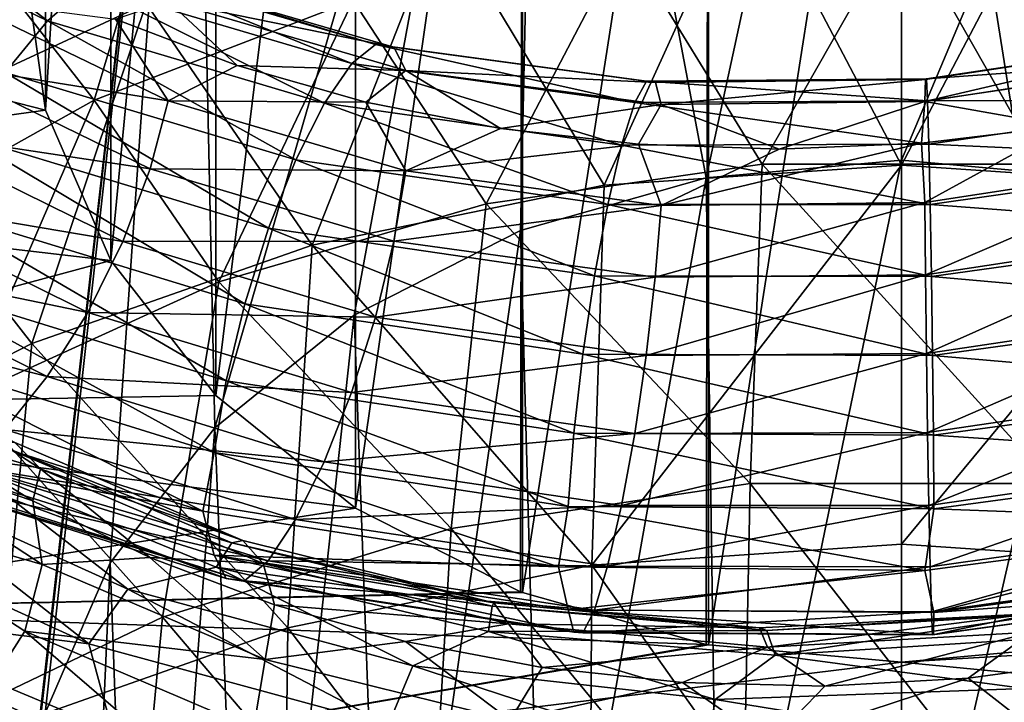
# Model space of a CAD drawing. Header units: metres. Extents: x -109 to 109, y -432 to 89.
# Tile 83 of 256: x -8.53 to 0.99, y -363.64 to -357.04. Entities that reach past the tile are written whole.
import ezdxf

# ---------------------------------------------------------------- set-up
doc = ezdxf.new("R2010")
doc.units = ezdxf.units.M
doc.layers.add('solid_506360_24502164', color=7, linetype='CONTINUOUS')
doc.layers.add('solid_506360_24502164_01', color=7, linetype='CONTINUOUS')

msp = doc.modelspace()

# ---------------------------------------------------------------- linework, layer by layer
at = {"layer": 'solid_506360_24502164'}
for points in [[(-8.499992, -356.383392, 891.694824), (-8.283908, -357.916382, 892.808655), (-8.283906, -346.224182, 906.226013)], [(-8.283906, -346.224182, 906.226013), (-8.283908, -357.916382, 892.808655), (-7.651602, -347.578918, 907.409668)], [(-8.283908, -357.916382, 892.808655), (-7.651607, -359.371887, 893.866089), (-7.651602, -347.578918, 907.409668)], [(-7.651602, -347.578918, 907.409668), (-7.651607, -359.371887, 893.866089), (-6.634851, -348.793427, 908.470764)], [(-7.651607, -359.371887, 893.866089), (-6.634858, -360.676697, 894.814148), (-6.634851, -348.793427, 908.470764)], [(-6.634851, -348.793427, 908.470764), (-6.634858, -360.676697, 894.814148), (-5.284738, -349.806732, 909.356079)], [(-6.634858, -360.676697, 894.814148), (-5.284746, -361.76535, 895.605042), (-5.284738, -349.806732, 909.356079)], [(-5.284738, -349.806732, 909.356079), (-5.284746, -361.76535, 895.605042), (-3.669097, -350.567871, 910.021057)], [(-1.890697, -358.572052, 874.743958), (-3.491299, -350.117004, 868.601013), (0, -349.855286, 868.410889)], [(0, -358.399689, 874.618713), (-1.890697, -358.572052, 874.743958), (0, -349.855286, 868.410889)], [(-6.644819, -360.989319, 876.500244), (-6.864008, -350.893372, 869.1651), (-3.491299, -350.117004, 868.601013)], [(-5.298509, -359.899933, 875.70874), (-6.644819, -360.989319, 876.500244), (-3.491299, -350.117004, 868.601013)], [(-3.687093, -359.080658, 875.113525), (-5.298509, -359.899933, 875.70874), (-3.491299, -350.117004, 868.601013)], [(-1.890697, -358.572052, 874.743958), (-3.687093, -359.080658, 875.113525), (-3.491299, -350.117004, 868.601013)], [(-5.284746, -361.76535, 895.605042), (-3.68633, -362.576447, 896.194336), (-3.669097, -350.567871, 910.021057)], [(-3.68633, -362.576447, 896.194336), (-3.669111, -362.58313, 896.199219), (-3.669097, -350.567871, 910.021057)], [(-3.669097, -350.567871, 910.021057), (-3.669111, -362.58313, 896.199219), (-1.869106, -351.038666, 910.432434)], [(-10.002447, -352.157654, 870.083679), (-6.864008, -350.893372, 869.1651), (-8.511526, -365.278717, 879.616638)], [(-8.511526, -365.278717, 879.616638), (-6.864008, -350.893372, 869.1651), (-8.5, -365.279572, 879.617249)], [(-8.28677, -363.748291, 878.5047), (-8.5, -365.279572, 879.617249), (-6.864008, -350.893372, 869.1651)], [(-7.657731, -362.293701, 877.447937), (-8.28677, -363.748291, 878.5047), (-6.864008, -350.893372, 869.1651)], [(-6.644819, -360.989319, 876.500244), (-7.657731, -362.293701, 877.447937), (-6.864008, -350.893372, 869.1651)], [(-3.669111, -362.58313, 896.199219), (-1.890246, -363.085052, 896.563904), (-1.869106, -351.038666, 910.432434)], [(-1.890246, -363.085052, 896.563904), (-1.869121, -363.088928, 896.566711), (-1.869106, -351.038666, 910.432434)], [(-8.511526, -365.278717, 879.616638), (-10.002447, -378.296722, 889.074768), (-10.002447, -352.157654, 870.083679)], [(-8.710451, -355.418213, 393.959808), (-7.309104, -356.884918, 375.2995), (-10.01175, -358.136841, 375.468292)], [(-10.145941, -355.613983, 909.482544), (-10.650893, -355.893799, 910.00531), (-8.264617, -357.053253, 911.39032)], [(-7.872797, -356.712006, 910.809509), (-10.145941, -355.613983, 909.482544), (-8.264617, -357.053253, 911.39032)], [(-4.449301, -356.035248, 375.184937), (-1.493934, -355.605652, 375.127014), (-2.878554, -358.642517, 356.602753)], [(-1.493934, -355.605652, 375.127014), (0.000051, -358.448395, 356.568268), (-2.878554, -358.642517, 356.602753)], [(-8.264617, -357.053253, 911.39032), (-10.650893, -355.893799, 910.00531), (-8.674095, -357.552399, 911.837769)], [(-7.815279, -357.81958, 395.526703), (-7.295642, -356.088135, 413.976257), (-8.63784, -356.764191, 414.019012)], [(-5.306948, -356.855103, 395.42572), (-7.295642, -356.088135, 413.976257), (-7.815279, -357.81958, 395.526703)], [(-7.309104, -356.884918, 375.2995), (-4.449301, -356.035248, 375.184937), (-5.702585, -359.22168, 356.705597)], [(-4.449301, -356.035248, 375.184937), (-2.878554, -358.642517, 356.602753), (-5.702585, -359.22168, 356.705597)], [(-0.000001, -356.071289, 395.343689), (-2.682584, -356.268219, 395.364288), (-1.349462, -358.440033, 376.878662)], [(-2.682584, -356.268219, 395.364288), (-5.306948, -356.855103, 395.42572), (-4.020764, -358.821991, 376.934692)], [(-2.682584, -356.268219, 395.364288), (-4.020764, -358.821991, 376.934692), (-1.349462, -358.440033, 376.878662)], [(-13.999913, -356.450287, 891.743408), (-8.283908, -357.916382, 892.808655), (-8.499992, -356.383392, 891.694824)], [(-13.999913, -356.450287, 891.743408), (-13.72008, -358.664001, 893.351807), (-8.283908, -357.916382, 892.808655)], [(-7.532748, -356.566895, 910.135437), (-7.872797, -356.712006, 910.809509), (-5.320417, -357.464722, 911.835999)], [(-5.090613, -357.28186, 911.124207), (-7.532748, -356.566895, 910.135437), (-5.320417, -357.464722, 911.835999)], [(-7.268481, -356.62262, 909.420288), (-7.532748, -356.566895, 910.135437), (-5.090613, -357.28186, 911.124207)], [(-4.912022, -357.309357, 910.379028), (-7.268481, -356.62262, 909.420288), (-5.090613, -357.28186, 911.124207)], [(-7.0976, -356.863464, 908.723816), (-7.268481, -356.62262, 909.420288), (-4.912022, -357.309357, 910.379028)], [(-7.815279, -357.81958, 395.526703), (-8.63784, -356.764191, 414.019012), (-10.170089, -359.13739, 395.800842)], [(-7.872797, -356.712006, 910.809509), (-8.264617, -357.053253, 911.39032), (-5.585208, -357.850616, 912.459534)], [(-5.320417, -357.464722, 911.835999), (-7.872797, -356.712006, 910.809509), (-5.585208, -357.850616, 912.459534)], [(-9.369699, -357.461456, 906.068237), (-9.148296, -356.835358, 906.421326), (-7.098669, -357.827148, 907.621338)], [(-7.098669, -357.827148, 907.621338), (-9.148296, -356.835358, 906.421326), (-7.605801, -357.038116, 907.8172)], [(-5.306948, -356.855103, 395.42572), (-7.815279, -357.81958, 395.526703), (-6.608731, -359.5784, 377.045685)], [(-7.0976, -356.863464, 908.723816), (-6.42924, -357.485901, 908.395264), (-7.605801, -357.038116, 907.8172)], [(-4.796541, -357.533203, 909.66217), (-6.42924, -357.485901, 908.395264), (-7.0976, -356.863464, 908.723816)], [(-4.796541, -357.533203, 909.66217), (-7.0976, -356.863464, 908.723816), (-4.912022, -357.309357, 910.379028)], [(-5.306948, -356.855103, 395.42572), (-6.608731, -359.5784, 377.045685), (-4.020764, -358.821991, 376.934692)], [(-10.01175, -358.136841, 375.468292), (-7.309104, -356.884918, 375.2995), (-8.417907, -360.174774, 356.874847)], [(-7.309104, -356.884918, 375.2995), (-5.702585, -359.22168, 356.705597), (-8.417907, -360.174774, 356.874847)], [(-8.264617, -357.053253, 911.39032), (-8.674095, -357.552399, 911.837769), (-5.861933, -358.39743, 912.950745)], [(-5.585208, -357.850616, 912.459534), (-8.264617, -357.053253, 911.39032), (-5.861933, -358.39743, 912.950745)], [(-7.098669, -357.827148, 907.621338), (-7.605801, -357.038116, 907.8172), (-6.42924, -357.485901, 908.395264)], [(-5.090613, -357.28186, 911.124207), (-5.320417, -357.464722, 911.835999), (-2.580384, -357.842926, 912.533569)], [(-2.46893, -357.637817, 911.79895), (-5.090613, -357.28186, 911.124207), (-2.580384, -357.842926, 912.533569)], [(-4.912022, -357.309357, 910.379028), (-5.090613, -357.28186, 911.124207), (-2.46893, -357.637817, 911.79895)], [(-2.382314, -357.648773, 911.035706), (-4.912022, -357.309357, 910.379028), (-2.46893, -357.637817, 911.79895)], [(-4.796541, -357.533203, 909.66217), (-4.912022, -357.309357, 910.379028), (-2.382314, -357.648773, 911.035706)], [(-9.711248, -358.115936, 905.882629), (-9.369699, -357.461456, 906.068237), (-7.270468, -358.485077, 907.289551)], [(-7.270468, -358.485077, 907.289551), (-9.369699, -357.461456, 906.068237), (-7.098669, -357.827148, 907.621338)], [(-7.098669, -357.827148, 907.621338), (-6.42924, -357.485901, 908.395264), (-5.183031, -357.839478, 908.893372)], [(-4.796541, -357.533203, 909.66217), (-5.183031, -357.839478, 908.893372), (-6.42924, -357.485901, 908.395264)], [(-5.320417, -357.464722, 911.835999), (-5.585208, -357.850616, 912.459534), (-2.708807, -358.255188, 913.182922)], [(-2.580384, -357.842926, 912.533569), (-5.320417, -357.464722, 911.835999), (-2.708807, -358.255188, 913.182922)], [(-4.796541, -357.533203, 909.66217), (-3.881918, -358.094513, 909.30719), (-5.183031, -357.839478, 908.893372)], [(-2.326306, -357.862823, 910.306763), (-3.881918, -358.094513, 909.30719), (-4.796541, -357.533203, 909.66217)], [(-2.326306, -357.862823, 910.306763), (-4.796541, -357.533203, 909.66217), (-2.382314, -357.648773, 911.035706)], [(-8.674095, -357.552399, 911.837769), (-9.06623, -358.167969, 912.112183), (-6.126936, -359.059753, 913.266296)], [(-5.861933, -358.39743, 912.950745), (-8.674095, -357.552399, 911.837769), (-6.126936, -359.059753, 913.266296)], [(-7.815279, -357.81958, 395.526703), (-10.170089, -359.13739, 395.800842), (-9.060004, -360.693512, 377.209259)], [(-7.815279, -357.81958, 395.526703), (-9.060004, -360.693512, 377.209259), (-6.608731, -359.5784, 377.045685)], [(-7.270468, -358.485077, 907.289551), (-7.098669, -357.827148, 907.621338), (-4.797263, -358.50351, 908.555176)], [(-4.797263, -358.50351, 908.555176), (-7.098669, -357.827148, 907.621338), (-5.183031, -357.839478, 908.893372)], [(-5.585208, -357.850616, 912.459534), (-5.861933, -358.39743, 912.950745), (-2.843017, -358.830322, 913.700806)], [(-2.708807, -358.255188, 913.182922), (-5.585208, -357.850616, 912.459534), (-2.843017, -358.830322, 913.700806)], [(-4.797263, -358.50351, 908.555176), (-5.183031, -357.839478, 908.893372), (-3.881918, -358.094513, 909.30719)], [(-2.326306, -357.862823, 910.306763), (-2.54477, -358.246979, 909.632202), (-3.881918, -358.094513, 909.30719)], [(-2.326306, -357.862823, 910.306763), (-1.183409, -358.294556, 909.866211), (-2.54477, -358.246979, 909.632202)], [(0.226266, -357.833374, 910.638489), (-1.183409, -358.294556, 909.866211), (-2.326306, -357.862823, 910.306763)], [(0.226266, -357.833374, 910.638489), (0.193231, -358.236084, 910.008545), (-1.183409, -358.294556, 909.866211)], [(-13.72008, -358.664001, 893.351807), (-7.651607, -359.371887, 893.866089), (-8.283908, -357.916382, 892.808655)], [(-4.797263, -358.50351, 908.555176), (-3.881918, -358.094513, 909.30719), (-2.54477, -358.246979, 909.632202)], [(-10.01175, -358.136841, 375.468292), (-8.417907, -360.174774, 356.874847), (-10.973543, -361.483704, 357.1073)], [(-10.150247, -358.745087, 905.890442), (-9.711248, -358.115936, 905.882629), (-7.535494, -359.186096, 907.138794)], [(-7.535494, -359.186096, 907.138794), (-9.711248, -358.115936, 905.882629), (-7.270468, -358.485077, 907.289551)], [(-9.06623, -358.167969, 912.112183), (-9.406873, -358.857086, 912.176819), (-6.357142, -359.790833, 913.365601)], [(-6.126936, -359.059753, 913.266296), (-9.06623, -358.167969, 912.112183), (-6.357142, -359.790833, 913.365601)], [(-2.326656, -358.837677, 909.19751), (-4.797263, -358.50351, 908.555176), (-2.54477, -358.246979, 909.632202)], [(-2.326656, -358.837677, 909.19751), (-2.54477, -358.246979, 909.632202), (-1.183409, -358.294556, 909.866211)], [(-7.535494, -359.186096, 907.138794), (-7.270468, -358.485077, 907.289551), (-4.913364, -359.184753, 908.239197)], [(-4.913364, -359.184753, 908.239197), (-7.270468, -358.485077, 907.289551), (-4.797263, -358.50351, 908.555176)], [(-5.861933, -358.39743, 912.950745), (-6.126936, -359.059753, 913.266296), (-2.971543, -359.520477, 914.041443)], [(-2.843017, -358.830322, 913.700806), (-5.861933, -358.39743, 912.950745), (-2.971543, -359.520477, 914.041443)], [(-1.349462, -358.440033, 376.878662), (-4.020764, -358.821991, 376.934692), (-1.464022, -361.529449, 358.521698)], [(0.000051, -358.448395, 356.568268), (0.000069, -362.116302, 338.153748), (-2.998627, -362.319366, 338.198639)], [(-2.878554, -358.642517, 356.602753), (0.000051, -358.448395, 356.568268), (-2.998627, -362.319366, 338.198639)], [(-1.767249, -366.94281, 861.199402), (-1.890697, -358.572052, 874.743958), (0, -358.399689, 874.618713)], [(-4.913364, -359.184753, 908.239197), (-4.797263, -358.50351, 908.555176), (-2.326656, -358.837677, 909.19751)], [(-3.457262, -367.421051, 861.469238), (-3.687093, -359.080658, 875.113525), (-1.890697, -358.572052, 874.743958)], [(-1.767249, -366.94281, 861.199402), (-3.457262, -367.421051, 861.469238), (-1.890697, -358.572052, 874.743958)], [(-13.72008, -358.664001, 893.351807), (-12.91054, -360.790924, 894.897095), (-7.651607, -359.371887, 893.866089)], [(-5.702585, -359.22168, 356.705597), (-2.878554, -358.642517, 356.602753), (-2.998627, -362.319366, 338.198639)], [(-10.655603, -359.30072, 906.096802), (-10.150247, -358.745087, 905.890442), (-7.876137, -359.873291, 907.192749)], [(-7.876137, -359.873291, 907.192749), (-10.150247, -358.745087, 905.890442), (-7.535494, -359.186096, 907.138794)], [(-9.406873, -358.857086, 912.176819), (-9.6719, -359.566681, 912.030273), (-6.536247, -360.534668, 913.244751)], [(-6.357142, -359.790833, 913.365601), (-9.406873, -358.857086, 912.176819), (-6.536247, -360.534668, 913.244751)], [(-4.020764, -358.821991, 376.934692), (-6.608731, -359.5784, 377.045685), (-4.358715, -361.96286, 358.603729)], [(-2.382965, -359.533081, 908.891418), (-4.913364, -359.184753, 908.239197), (-2.326656, -358.837677, 909.19751)], [(-4.020764, -358.821991, 376.934692), (-4.358715, -361.96286, 358.603729), (-1.464022, -361.529449, 358.521698)], [(-6.126936, -359.059753, 913.266296), (-6.357142, -359.790833, 913.365601), (-3.083192, -360.276642, 914.161926)], [(-2.971543, -359.520477, 914.041443), (-6.126936, -359.059753, 913.266296), (-3.083192, -360.276642, 914.161926)], [(-4.996175, -368.194855, 861.905884), (-5.298509, -359.899933, 875.70874), (-3.687093, -359.080658, 875.113525)], [(-3.457262, -367.421051, 861.469238), (-4.996175, -368.194855, 861.905884), (-3.687093, -359.080658, 875.113525)], [(-8.417907, -360.174774, 356.874847), (-5.702585, -359.22168, 356.705597), (-5.939179, -362.925018, 338.332458)], [(-7.876137, -359.873291, 907.192749), (-7.535494, -359.186096, 907.138794), (-5.092469, -359.9198, 908.114258)], [(-5.092469, -359.9198, 908.114258), (-7.535494, -359.186096, 907.138794), (-4.913364, -359.184753, 908.239197)], [(-5.702585, -359.22168, 356.705597), (-2.998627, -362.319366, 338.198639), (-5.939179, -362.925018, 338.332458)], [(-5.092469, -359.9198, 908.114258), (-4.913364, -359.184753, 908.239197), (-2.382965, -359.533081, 908.891418)], [(-11.183312, -359.743713, 906.473938), (-10.655603, -359.30072, 906.096802), (-8.268272, -360.494354, 907.453552)], [(-8.268272, -360.494354, 907.453552), (-10.655603, -359.30072, 906.096802), (-7.876137, -359.873291, 907.192749)], [(-12.91054, -360.790924, 894.897095), (-6.634858, -360.676697, 894.814148), (-7.651607, -359.371887, 893.866089)], [(-2.46983, -360.288544, 908.78241), (-5.092469, -359.9198, 908.114258), (-2.382965, -359.533081, 908.891418)], [(-9.6719, -359.566681, 912.030273), (-9.843699, -360.236908, 911.695007), (-6.652348, -361.228943, 912.924561)], [(-6.536247, -360.534668, 913.244751), (-9.6719, -359.566681, 912.030273), (-6.652348, -361.228943, 912.924561)], [(-6.608731, -359.5784, 377.045685), (-9.060004, -360.693512, 377.209259), (-7.153105, -362.82019, 358.765991)], [(-6.608731, -359.5784, 377.045685), (-7.153105, -362.82019, 358.765991), (-4.358715, -361.96286, 358.603729)], [(-8.677751, -361.004303, 907.888611), (-11.183312, -359.743713, 906.473938), (-8.268272, -360.494354, 907.453552)], [(-6.357142, -359.790833, 913.365601), (-6.536247, -360.534668, 913.244751), (-3.170057, -361.041016, 914.056946)], [(-3.083192, -360.276642, 914.161926), (-6.357142, -359.790833, 913.365601), (-3.170057, -361.041016, 914.056946)], [(-8.268272, -360.494354, 907.453552), (-7.876137, -359.873291, 907.192749), (-5.322675, -360.649384, 908.202393)], [(-5.322675, -360.649384, 908.202393), (-7.876137, -359.873291, 907.192749), (-5.092469, -359.9198, 908.114258)], [(-6.316731, -369.230408, 862.490173), (-6.644819, -360.989319, 876.500244), (-5.298509, -359.899933, 875.70874)], [(-4.996175, -368.194855, 861.905884), (-6.316731, -369.230408, 862.490173), (-5.298509, -359.899933, 875.70874)], [(-5.322675, -360.649384, 908.202393), (-5.092469, -359.9198, 908.114258), (-2.46983, -360.288544, 908.78241)], [(-10.973543, -361.483704, 357.1073), (-8.417907, -360.174774, 356.874847), (-8.763762, -363.921539, 338.552673)], [(-8.332886, -361.385071, 902.052979), (-9.444548, -361.058441, 900.676331), (-10.196717, -360.173889, 900.777466)], [(-8.332886, -361.385071, 902.052979), (-10.196717, -360.173889, 900.777466), (-8.580299, -361.131805, 902.716003)], [(-8.417907, -360.174774, 356.874847), (-5.939179, -362.925018, 338.332458), (-8.763762, -363.921539, 338.552673)], [(-9.843699, -360.236908, 911.695007), (-9.963139, -360.783173, 911.168213), (-6.760638, -361.794769, 912.407349)], [(-6.652348, -361.228943, 912.924561), (-9.843699, -360.236908, 911.695007), (-6.760638, -361.794769, 912.407349)], [(-2.581479, -361.043457, 908.891418), (-5.322675, -360.649384, 908.202393), (-2.46983, -360.288544, 908.78241)], [(-8.677751, -361.004303, 907.888611), (-8.268272, -360.494354, 907.453552), (-5.587678, -361.318054, 908.503296)], [(-5.587678, -361.318054, 908.503296), (-8.268272, -360.494354, 907.453552), (-5.322675, -360.649384, 908.202393)], [(-6.536247, -360.534668, 913.244751), (-6.652348, -361.228943, 912.924561), (-3.226365, -361.749847, 913.746216)], [(-3.170057, -361.041016, 914.056946), (-6.536247, -360.534668, 913.244751), (-3.226365, -361.749847, 913.746216)], [(-12.91054, -360.790924, 894.897095), (-5.284746, -361.76535, 895.605042), (-6.634858, -360.676697, 894.814148)], [(-5.587678, -361.318054, 908.503296), (-5.322675, -360.649384, 908.202393), (-2.581479, -361.043457, 908.891418)], [(-9.060004, -360.693512, 377.209259), (-9.783347, -364.081573, 359.0047), (-7.153105, -362.82019, 358.765991)], [(-12.91054, -360.790924, 894.897095), (-11.60286, -362.748352, 896.319275), (-5.284746, -361.76535, 895.605042)], [(-6.760638, -361.794769, 912.407349), (-9.963139, -360.783173, 911.168213), (-9.844767, -361.221069, 910.569153)], [(-9.444548, -361.058441, 900.676331), (-8.40577, -361.694061, 901.34845), (-10.183852, -361.093781, 899.663635)], [(-8.332886, -361.385071, 902.052979), (-8.40577, -361.694061, 901.34845), (-9.444548, -361.058441, 900.676331)], [(-9.069571, -361.358276, 908.462219), (-8.677751, -361.004303, 907.888611), (-5.864403, -361.87674, 908.981018)], [(-5.864403, -361.87674, 908.981018), (-8.677751, -361.004303, 907.888611), (-5.587678, -361.318054, 908.503296)], [(-7.361216, -370.482452, 863.196655), (-7.657731, -362.293701, 877.447937), (-6.644819, -360.989319, 876.500244)], [(-6.316731, -369.230408, 862.490173), (-7.361216, -370.482452, 863.196655), (-6.644819, -360.989319, 876.500244)], [(-2.710005, -361.740509, 909.216797), (-5.587678, -361.318054, 908.503296), (-2.581479, -361.043457, 908.891418)], [(-10.399734, -361.708618, 899.298523), (-10.183852, -361.093781, 899.663635), (-8.317852, -362.311096, 900.928589)], [(-8.40577, -361.694061, 901.34845), (-8.317852, -362.311096, 900.928589), (-10.183852, -361.093781, 899.663635)], [(-9.037662, -361.352356, 904.19397), (-6.48235, -362.103302, 904.565796), (-8.775063, -361.141235, 903.476929)], [(-6.375195, -362.078064, 903.786987), (-8.580299, -361.131805, 902.716003), (-8.775063, -361.141235, 903.476929)], [(-6.375195, -362.078064, 903.786987), (-8.775063, -361.141235, 903.476929), (-6.48235, -362.103302, 904.565796)], [(-8.332886, -361.385071, 902.052979), (-8.580299, -361.131805, 902.716003), (-6.375195, -362.078064, 903.786987)], [(-9.844767, -361.221069, 910.569153), (-9.673885, -361.463715, 909.859985), (-6.537589, -362.448059, 911.061584)], [(-6.65307, -362.221741, 911.791931), (-9.844767, -361.221069, 910.569153), (-6.537589, -362.448059, 911.061584)], [(-6.760638, -361.794769, 912.407349), (-9.844767, -361.221069, 910.569153), (-6.65307, -362.221741, 911.791931)], [(-6.652348, -361.228943, 912.924561), (-6.760638, -361.794769, 912.407349), (-3.32056, -362.332336, 913.238953)], [(-3.226365, -361.749847, 913.746216), (-6.652348, -361.228943, 912.924561), (-3.32056, -362.332336, 913.238953)], [(-5.864403, -361.87674, 908.981018), (-5.587678, -361.318054, 908.503296), (-2.710005, -361.740509, 909.216797)], [(-9.981289, -361.420441, 904.453735), (-10.480091, -361.887543, 904.841003), (-7.864883, -363.07901, 906.129822)], [(-7.489249, -362.54837, 905.688965), (-9.037662, -361.352356, 904.19397), (-9.981289, -361.420441, 904.453735)], [(-7.489249, -362.54837, 905.688965), (-9.981289, -361.420441, 904.453735), (-7.864883, -363.07901, 906.129822)], [(-9.409619, -361.51416, 909.136841), (-9.069571, -361.358276, 908.462219), (-6.129194, -362.276276, 909.596313)], [(-6.129194, -362.276276, 909.596313), (-9.069571, -361.358276, 908.462219), (-5.864403, -361.87674, 908.981018)], [(-9.037662, -361.352356, 904.19397), (-6.633408, -362.338562, 905.306396), (-6.48235, -362.103302, 904.565796)], [(-7.489249, -362.54837, 905.688965), (-6.633408, -362.338562, 905.306396), (-9.037662, -361.352356, 904.19397)], [(-8.332886, -361.385071, 902.052979), (-7.274309, -362.24469, 901.953857), (-8.40577, -361.694061, 901.34845)], [(-6.176682, -362.301117, 903.092896), (-7.274309, -362.24469, 901.953857), (-8.332886, -361.385071, 902.052979)], [(-6.176682, -362.301117, 903.092896), (-8.332886, -361.385071, 902.052979), (-6.375195, -362.078064, 903.786987)], [(-9.673885, -361.463715, 909.859985), (-9.409619, -361.51416, 909.136841), (-6.358998, -362.470367, 910.308228)], [(-6.537589, -362.448059, 911.061584), (-9.673885, -361.463715, 909.859985), (-6.358998, -362.470367, 910.308228)], [(-6.358998, -362.470367, 910.308228), (-9.409619, -361.51416, 909.136841), (-6.129194, -362.276276, 909.596313)], [(-1.464022, -361.529449, 358.521698), (-4.358715, -361.96286, 358.603729), (-1.541624, -365.372833, 340.307892)], [(-8.484601, -362.956787, 900.580994), (-10.399734, -361.708618, 899.298523), (-8.317852, -362.311096, 900.928589)], [(-8.880282, -363.579773, 900.338074), (-10.399734, -361.708618, 899.298523), (-8.484601, -362.956787, 900.580994)], [(-8.40577, -361.694061, 901.34845), (-7.274309, -362.24469, 901.953857), (-8.317852, -362.311096, 900.928589)], [(-11.60286, -362.748352, 896.319275), (-3.68633, -362.576447, 896.194336), (-5.284746, -361.76535, 895.605042)], [(-3.32056, -362.332336, 913.238953), (-6.760638, -361.794769, 912.407349), (-6.65307, -362.221741, 911.791931)], [(-2.844215, -362.328125, 909.720459), (-5.864403, -361.87674, 908.981018), (-2.710005, -361.740509, 909.216797)], [(-7.864883, -363.07901, 906.129822), (-10.480091, -361.887543, 904.841003), (-10.404146, -362.766174, 905.366211)], [(-6.129194, -362.276276, 909.596313), (-5.864403, -361.87674, 908.981018), (-2.844215, -362.328125, 909.720459)], [(-4.358715, -361.96286, 358.603729), (-7.153105, -362.82019, 358.765991), (-4.588044, -365.835785, 340.415497)], [(-4.358715, -361.96286, 358.603729), (-4.588044, -365.835785, 340.415497), (-1.541624, -365.372833, 340.307892)], [(-6.633408, -362.338562, 905.306396), (-3.962181, -362.71344, 905.367798), (-6.48235, -362.103302, 904.565796)], [(-3.945162, -362.683685, 904.58197), (-6.375195, -362.078064, 903.786987), (-6.48235, -362.103302, 904.565796)], [(-3.945162, -362.683685, 904.58197), (-6.48235, -362.103302, 904.565796), (-3.962181, -362.71344, 905.367798)], [(-6.176682, -362.301117, 903.092896), (-6.375195, -362.078064, 903.786987), (-3.945162, -362.683685, 904.58197)], [(-7.274309, -362.24469, 901.953857), (-6.160291, -363.231628, 901.959839), (-8.317852, -362.311096, 900.928589)], [(-8.083981, -371.896271, 863.994446), (-8.28677, -363.748291, 878.5047), (-7.657731, -362.293701, 877.447937)], [(-7.361216, -370.482452, 863.196655), (-8.083981, -371.896271, 863.994446), (-7.657731, -362.293701, 877.447937)], [(-7.274309, -362.24469, 901.953857), (-6.067625, -362.700745, 902.483765), (-6.160291, -363.231628, 901.959839)], [(-6.176682, -362.301117, 903.092896), (-6.067625, -362.700745, 902.483765), (-7.274309, -362.24469, 901.953857)], [(-6.65307, -362.221741, 911.791931), (-6.537589, -362.448059, 911.061584), (-3.170708, -362.965363, 911.867065)], [(-3.226716, -362.748413, 912.609985), (-6.65307, -362.221741, 911.791931), (-3.170708, -362.965363, 911.867065)], [(-3.32056, -362.332336, 913.238953), (-6.65307, -362.221741, 911.791931), (-3.226716, -362.748413, 912.609985)], [(-6.358998, -362.470367, 910.308228), (-6.129194, -362.276276, 909.596313), (-2.972638, -362.754608, 910.361084)], [(-2.972638, -362.754608, 910.361084), (-6.129194, -362.276276, 909.596313), (-2.844215, -362.328125, 909.720459)], [(-8.484601, -362.956787, 900.580994), (-8.317852, -362.311096, 900.928589), (-6.160291, -363.231628, 901.959839)], [(-4.730407, -363.290344, 906.608032), (-6.633408, -362.338562, 905.306396), (-7.489249, -362.54837, 905.688965)], [(-6.633408, -362.338562, 905.306396), (-3.997785, -362.958038, 906.118591), (-3.962181, -362.71344, 905.367798)], [(-4.730407, -363.290344, 906.608032), (-3.997785, -362.958038, 906.118591), (-6.633408, -362.338562, 905.306396)], [(-3.803049, -362.88382, 903.864441), (-6.067625, -362.700745, 902.483765), (-6.176682, -362.301117, 903.092896)], [(-3.803049, -362.88382, 903.864441), (-6.176682, -362.301117, 903.092896), (-3.945162, -362.683685, 904.58197)], [(-5.939179, -362.925018, 338.332458), (-2.998627, -362.319366, 338.198639), (-3.024623, -366.747498, 319.960876)], [(0.226708, -362.369843, 913.636047), (-3.32056, -362.332336, 913.238953), (-3.226716, -362.748413, 912.609985)], [(-2.998627, -362.319366, 338.198639), (0.000008, -366.549164, 319.908264), (-3.024623, -366.747498, 319.960876)], [(-6.537589, -362.448059, 911.061584), (-6.358998, -362.470367, 910.308228), (-3.084092, -362.971191, 911.09552)], [(-3.170708, -362.965363, 911.867065), (-6.537589, -362.448059, 911.061584), (-3.084092, -362.971191, 911.09552)], [(-3.084092, -362.971191, 911.09552), (-6.358998, -362.470367, 910.308228), (-2.972638, -362.754608, 910.361084)], [(-11.60286, -362.748352, 896.319275), (-3.669111, -362.58313, 896.199219), (-3.68633, -362.576447, 896.194336)], [(-11.60286, -362.748352, 896.319275), (-1.890246, -363.085052, 896.563904), (-3.669111, -362.58313, 896.199219)], [(-7.489249, -362.54837, 905.688965), (-7.864883, -363.07901, 906.129822), (-4.969442, -363.865356, 907.086792)], [(-4.730407, -363.290344, 906.608032), (-7.489249, -362.54837, 905.688965), (-4.969442, -363.865356, 907.086792)], [(-11.60286, -362.748352, 896.319275), (-9.847038, -364.461487, 897.563904), (-1.890246, -363.085052, 896.563904)], [(-10.404146, -362.766174, 905.366211), (-11.023741, -363.308319, 905.259033), (-8.164705, -364.555298, 906.587219)], [(-7.635226, -363.921997, 906.621765), (-10.404146, -362.766174, 905.366211), (-8.164705, -364.555298, 906.587219)], [(-7.864883, -363.07901, 906.129822), (-10.404146, -362.766174, 905.366211), (-7.635226, -363.921997, 906.621765)], [(-6.067625, -362.700745, 902.483765), (-4.799208, -363.055908, 902.932617), (-6.160291, -363.231628, 901.959839)], [(-3.803049, -362.88382, 903.864441), (-4.799208, -363.055908, 902.932617), (-6.067625, -362.700745, 902.483765)], [(-3.997785, -362.958038, 906.118591), (-1.30321, -362.94809, 905.86145), (-3.962181, -362.71344, 905.367798)], [(-1.376002, -362.924713, 905.079346), (-3.945162, -362.683685, 904.58197), (-3.962181, -362.71344, 905.367798)], [(-1.376002, -362.924713, 905.079346), (-3.962181, -362.71344, 905.367798), (-1.30321, -362.94809, 905.86145)], [(-3.803049, -362.88382, 903.864441), (-3.945162, -362.683685, 904.58197), (-1.376002, -362.924713, 905.079346)], [(-7.153105, -362.82019, 358.765991), (-9.783347, -364.081573, 359.0047), (-7.524032, -366.750916, 340.628265)], [(-7.153105, -362.82019, 358.765991), (-7.524032, -366.750916, 340.628265), (-4.588044, -365.835785, 340.415497)], [(1.241361, -362.787201, 905.265503), (-1.376002, -362.924713, 905.079346), (-1.30321, -362.94809, 905.86145)], [(-1.22312, -363.187378, 906.60907), (1.401152, -362.793213, 906.033081), (-1.30321, -362.94809, 905.86145)], [(-6.593186, -364.580658, 901.424072), (-8.880282, -363.579773, 900.338074), (-8.484601, -362.956787, 900.580994)], [(-8.763762, -363.921539, 338.552673), (-5.939179, -362.925018, 338.332458), (-5.993396, -367.339203, 320.117767)], [(-6.272654, -363.900085, 901.625061), (-8.484601, -362.956787, 900.580994), (-6.160291, -363.231628, 901.959839)], [(-6.593186, -364.580658, 901.424072), (-8.484601, -362.956787, 900.580994), (-6.272654, -363.900085, 901.625061)], [(-5.939179, -362.925018, 338.332458), (-3.024623, -366.747498, 319.960876), (-5.993396, -367.339203, 320.117767)], [(-3.803049, -362.88382, 903.864441), (-3.477268, -363.307312, 903.298523), (-4.799208, -363.055908, 902.932617)], [(-1.802797, -363.616882, 907.184326), (-3.997785, -362.958038, 906.118591), (-4.730407, -363.290344, 906.608032)], [(-3.997785, -362.958038, 906.118591), (-1.22312, -363.187378, 906.60907), (-1.30321, -362.94809, 905.86145)], [(-1.802797, -363.616882, 907.184326), (-1.22312, -363.187378, 906.60907), (-3.997785, -362.958038, 906.118591)], [(-1.295669, -363.110168, 904.346863), (-3.477268, -363.307312, 903.298523), (-3.803049, -362.88382, 903.864441)], [(-1.295669, -363.110168, 904.346863), (-3.803049, -362.88382, 903.864441), (-1.376002, -362.924713, 905.079346)], [(-4.799208, -363.055908, 902.932617), (-3.786052, -363.816925, 902.725037), (-6.160291, -363.231628, 901.959839)], [(-4.799208, -363.055908, 902.932617), (-3.477268, -363.307312, 903.298523), (-3.786052, -363.816925, 902.725037)], [(1.256991, -362.966644, 904.527283), (-0.740943, -363.486847, 903.768982), (-1.295669, -363.110168, 904.346863)], [(1.188629, -363.511322, 907.40155), (1.593884, -363.012482, 906.763916), (-1.22312, -363.187378, 906.60907)], [(1.256991, -362.966644, 904.527283), (0.643559, -363.411041, 903.86969), (-0.740943, -363.486847, 903.768982)], [(-9.847038, -364.461487, 897.563904), (-1.869121, -363.088928, 896.566711), (-1.890246, -363.085052, 896.563904)], [(-9.847038, -364.461487, 897.563904), (0, -363.257416, 896.689087), (-1.869121, -363.088928, 896.566711)], [(-4.969442, -363.865356, 907.086792), (-7.864883, -363.07901, 906.129822), (-7.635226, -363.921997, 906.621765)], [(-1.295669, -363.110168, 904.346863), (-2.11885, -363.451752, 903.578186), (-3.477268, -363.307312, 903.298523)], [(-1.295669, -363.110168, 904.346863), (-0.740943, -363.486847, 903.768982), (-2.11885, -363.451752, 903.578186)], [(-6.272654, -363.900085, 901.625061), (-6.160291, -363.231628, 901.959839), (-3.786052, -363.816925, 902.725037)], [(1.188629, -363.511322, 907.40155), (-1.22312, -363.187378, 906.60907), (-1.802797, -363.616882, 907.184326)], [(-8.164705, -364.555298, 906.587219), (-11.023741, -363.308319, 905.259033), (-8.661945, -365.18103, 906.322205)], [(-4.730407, -363.290344, 906.608032), (-4.969442, -363.865356, 907.086792), (-1.896667, -364.215668, 907.683899)], [(-1.802797, -363.616882, 907.184326), (-4.730407, -363.290344, 906.608032), (-1.896667, -364.215668, 907.683899)], [(-3.477268, -363.307312, 903.298523), (-2.11885, -363.451752, 903.578186), (-3.786052, -363.816925, 902.725037)], [(0.643559, -363.411041, 903.86969), (1.273117, -363.899353, 903.382996), (-1.278794, -364.044006, 903.203674)], [(-0.740943, -363.486847, 903.768982), (0.643559, -363.411041, 903.86969), (-1.278794, -364.044006, 903.203674)], [(-2.11885, -363.451752, 903.578186), (-1.278794, -364.044006, 903.203674), (-3.786052, -363.816925, 902.725037)], [(-2.11885, -363.451752, 903.578186), (-0.740943, -363.486847, 903.768982), (-1.278794, -364.044006, 903.203674)], [(-9.771278, -363.953674, 900.055176), (-8.880282, -363.579773, 900.338074), (-7.415656, -365.09726, 901.253723)], [(-7.415656, -365.09726, 901.253723), (-8.880282, -363.579773, 900.338074), (-6.593186, -364.580658, 901.424072)]]:
    msp.add_3dface(points, dxfattribs=at)
at = {"layer": 'solid_506360_24502164_01'}
for points in [[(0, -358.399689, 874.618713), (0, -349.855286, 868.410889), (3.491299, -350.117004, 868.601013)], [(1.890693, -358.572052, 874.743958), (0, -358.399689, 874.618713), (3.491299, -350.117004, 868.601013)], [(-1.869106, -351.038666, 910.432434), (-1.869121, -363.088928, 896.566711), (0, -351.195557, 910.569336)], [(0, -351.195557, 910.569336), (1.891427, -363.084839, 896.563721), (1.891428, -351.034912, 910.429016)], [(-1.869121, -363.088928, 896.566711), (0, -363.257416, 896.689087), (0, -351.195557, 910.569336)], [(0, -351.195557, 910.569336), (0, -363.257416, 896.689087), (1.891427, -363.084839, 896.563721)], [(-1.493934, -355.605652, 375.127014), (1.493515, -355.605621, 375.127014), (0.000051, -358.448395, 356.568268)], [(1.493515, -355.605621, 375.127014), (2.878655, -358.642517, 356.602753), (0.000051, -358.448395, 356.568268)], [(-0.000001, -356.071289, 395.343689), (-1.349462, -358.440033, 376.878662), (1.349468, -358.440033, 376.878662)], [(2.682583, -356.268219, 395.364288), (-0.000001, -356.071289, 395.343689), (1.349468, -358.440033, 376.878662)], [(0.226266, -357.833374, 910.638489), (0.231714, -357.621521, 911.37085), (2.837821, -357.225616, 911.380188)], [(2.771104, -357.442841, 910.65332), (0.226266, -357.833374, 910.638489), (2.837821, -357.225616, 911.380188)], [(0.231714, -357.621521, 911.37085), (0.240138, -357.614746, 912.139343), (2.940998, -357.210541, 912.141113)], [(2.837821, -357.225616, 911.380188), (0.231714, -357.621521, 911.37085), (2.940998, -357.210541, 912.141113)], [(2.940998, -357.210541, 912.141113), (0.240138, -357.614746, 912.139343), (3.073762, -357.410889, 912.873413)], [(0.240138, -357.614746, 912.139343), (0.250979, -357.825684, 912.880859), (3.073762, -357.410889, 912.873413)], [(3.073762, -357.410889, 912.873413), (0.250979, -357.825684, 912.880859), (3.22674, -357.818115, 913.520569)], [(2.771104, -357.442841, 910.65332), (1.573125, -358.071259, 910.058899), (0.226266, -357.833374, 910.638489)], [(0.240138, -357.614746, 912.139343), (-2.46893, -357.637817, 911.79895), (0.250979, -357.825684, 912.880859)], [(-2.382314, -357.648773, 911.035706), (-2.46893, -357.637817, 911.79895), (0.240138, -357.614746, 912.139343)], [(0.231714, -357.621521, 911.37085), (-2.382314, -357.648773, 911.035706), (0.240138, -357.614746, 912.139343)], [(-2.326306, -357.862823, 910.306763), (-2.382314, -357.648773, 911.035706), (0.231714, -357.621521, 911.37085)], [(0.226266, -357.833374, 910.638489), (-2.326306, -357.862823, 910.306763), (0.231714, -357.621521, 911.37085)], [(-2.46893, -357.637817, 911.79895), (-2.580384, -357.842926, 912.533569), (0.250979, -357.825684, 912.880859)], [(0.250979, -357.825684, 912.880859), (0.26347, -358.245117, 913.538208), (3.22674, -357.818115, 913.520569)], [(3.22674, -357.818115, 913.520569), (0.26347, -358.245117, 913.538208), (3.386612, -358.388275, 914.036682)], [(-2.580384, -357.842926, 912.533569), (-2.708807, -358.255188, 913.182922), (0.26347, -358.245117, 913.538208)], [(0.250979, -357.825684, 912.880859), (-2.580384, -357.842926, 912.533569), (0.26347, -358.245117, 913.538208)], [(0.226266, -357.833374, 910.638489), (1.573125, -358.071259, 910.058899), (0.193231, -358.236084, 910.008545)], [(0.2263, -358.810516, 909.529541), (0.193231, -358.236084, 910.008545), (1.573125, -358.071259, 910.058899)], [(2.771521, -358.420074, 909.546997), (0.2263, -358.810516, 909.529541), (1.573125, -358.071259, 910.058899)], [(-2.708807, -358.255188, 913.182922), (-2.843017, -358.830322, 913.700806), (0.276524, -358.828033, 914.064453)], [(0.26347, -358.245117, 913.538208), (-2.708807, -358.255188, 913.182922), (0.276524, -358.828033, 914.064453)], [(-2.326656, -358.837677, 909.19751), (-1.183409, -358.294556, 909.866211), (0.193231, -358.236084, 910.008545)], [(0.2263, -358.810516, 909.529541), (-2.326656, -358.837677, 909.19751), (0.193231, -358.236084, 910.008545)], [(0.26347, -358.245117, 913.538208), (0.276524, -358.828033, 914.064453), (3.386612, -358.388275, 914.036682)], [(3.386612, -358.388275, 914.036682), (0.276524, -358.828033, 914.064453), (3.539712, -359.074036, 914.375977)], [(-1.767249, -366.94281, 861.199402), (0, -358.399689, 874.618713), (0, -366.781036, 861.108093)], [(-1.349462, -358.440033, 376.878662), (-1.464022, -361.529449, 358.521698), (1.464026, -361.529449, 358.521698)], [(1.349468, -358.440033, 376.878662), (-1.349462, -358.440033, 376.878662), (1.464026, -361.529449, 358.521698)], [(0, -366.781036, 861.108093), (0, -358.399689, 874.618713), (1.890693, -358.572052, 874.743958)], [(0.000051, -358.448395, 356.568268), (2.878655, -358.642517, 356.602753), (0.000069, -362.116302, 338.153748)], [(0.231777, -359.510345, 909.226929), (0.2263, -358.810516, 909.529541), (2.771521, -358.420074, 909.546997)], [(2.838596, -359.114532, 909.241516), (0.231777, -359.510345, 909.226929), (2.771521, -358.420074, 909.546997)], [(1.767249, -366.94281, 861.199402), (0, -366.781036, 861.108093), (1.890693, -358.572052, 874.743958)], [(2.878655, -358.642517, 356.602753), (2.998764, -362.319397, 338.198639), (0.000069, -362.116302, 338.153748)], [(-2.843017, -358.830322, 913.700806), (-2.971543, -359.520477, 914.041443), (0.289024, -359.526062, 914.413086)], [(0.276524, -358.828033, 914.064453), (-2.843017, -358.830322, 913.700806), (0.289024, -359.526062, 914.413086)], [(-2.382965, -359.533081, 908.891418), (-2.326656, -358.837677, 909.19751), (0.2263, -358.810516, 909.529541)], [(0.231777, -359.510345, 909.226929), (-2.382965, -359.533081, 908.891418), (0.2263, -358.810516, 909.529541)], [(0.276524, -358.828033, 914.064453), (0.289024, -359.526062, 914.413086), (3.539712, -359.074036, 914.375977)], [(0.240226, -360.271912, 909.12323), (0.231777, -359.510345, 909.226929), (2.838596, -359.114532, 909.241516)], [(2.94207, -359.867737, 909.132507), (0.240226, -360.271912, 909.12323), (2.838596, -359.114532, 909.241516)], [(3.539712, -359.074036, 914.375977), (0.289024, -359.526062, 914.413086), (3.672709, -359.826721, 914.495789)], [(-2.971543, -359.520477, 914.041443), (-3.083192, -360.276642, 914.161926), (0.299884, -360.289459, 914.540527)], [(0.289024, -359.526062, 914.413086), (-2.971543, -359.520477, 914.041443), (0.299884, -360.289459, 914.540527)], [(-2.46983, -360.288544, 908.78241), (-2.382965, -359.533081, 908.891418), (0.231777, -359.510345, 909.226929)], [(0.240226, -360.271912, 909.12323), (-2.46983, -360.288544, 908.78241), (0.231777, -359.510345, 909.226929)], [(0.289024, -359.526062, 914.413086), (0.299884, -360.289459, 914.540527), (3.672709, -359.826721, 914.495789)], [(0.251085, -361.034119, 909.239075), (0.240226, -360.271912, 909.12323), (2.94207, -359.867737, 909.132507)], [(3.075067, -360.619141, 909.240906), (0.251085, -361.034119, 909.239075), (2.94207, -359.867737, 909.132507)], [(3.672709, -359.826721, 914.495789), (0.299884, -360.289459, 914.540527), (3.776183, -360.588776, 914.390808)], [(-3.083192, -360.276642, 914.161926), (-3.170057, -361.041016, 914.056946), (0.308333, -361.059906, 914.440857)], [(0.299884, -360.289459, 914.540527), (-3.083192, -360.276642, 914.161926), (0.308333, -361.059906, 914.440857)], [(-2.581479, -361.043457, 908.891418), (-2.46983, -360.288544, 908.78241), (0.240226, -360.271912, 909.12323)], [(0.251085, -361.034119, 909.239075), (-2.581479, -361.043457, 908.891418), (0.240226, -360.271912, 909.12323)], [(0.299884, -360.289459, 914.540527), (0.308333, -361.059906, 914.440857), (3.776183, -360.588776, 914.390808)], [(0.263586, -361.739197, 909.572327), (0.251085, -361.034119, 909.239075), (3.075067, -360.619141, 909.240906)], [(3.228167, -361.311768, 909.565063), (0.263586, -361.739197, 909.572327), (3.075067, -360.619141, 909.240906)], [(3.776183, -360.588776, 914.390808), (0.308333, -361.059906, 914.440857), (3.843258, -361.296631, 914.080811)], [(-3.170057, -361.041016, 914.056946), (-3.226365, -361.749847, 913.746216), (0.31381, -361.773315, 914.133545)], [(0.308333, -361.059906, 914.440857), (-3.170057, -361.041016, 914.056946), (0.31381, -361.773315, 914.133545)], [(-2.710005, -361.740509, 909.216797), (-2.581479, -361.043457, 908.891418), (0.251085, -361.034119, 909.239075)], [(0.263586, -361.739197, 909.572327), (-2.710005, -361.740509, 909.216797), (0.251085, -361.034119, 909.239075)], [(0.308333, -361.059906, 914.440857), (0.31381, -361.773315, 914.133545), (3.843258, -361.296631, 914.080811)], [(0.27664, -362.334839, 910.084106), (0.263586, -361.739197, 909.572327), (3.228167, -361.311768, 909.565063)], [(3.388039, -361.894409, 910.067017), (0.27664, -362.334839, 910.084106), (3.228167, -361.311768, 909.565063)], [(3.843258, -361.296631, 914.080811), (0.31381, -361.773315, 914.133545), (3.783648, -361.902771, 913.594116)], [(-1.464022, -361.529449, 358.521698), (-1.541624, -365.372833, 340.307892), (1.54163, -365.372833, 340.307892)], [(1.464026, -361.529449, 358.521698), (-1.464022, -361.529449, 358.521698), (1.54163, -365.372833, 340.307892)], [(-3.226365, -361.749847, 913.746216), (-3.32056, -362.332336, 913.238953), (0.226708, -362.369843, 913.636047)], [(0.31381, -361.773315, 914.133545), (-3.226365, -361.749847, 913.746216), (0.226708, -362.369843, 913.636047)], [(-2.844215, -362.328125, 909.720459), (-2.710005, -361.740509, 909.216797), (0.263586, -361.739197, 909.572327)], [(0.27664, -362.334839, 910.084106), (-2.844215, -362.328125, 909.720459), (0.263586, -361.739197, 909.572327)], [(0.31381, -361.773315, 914.133545), (0.226708, -362.369843, 913.636047), (3.783648, -361.902771, 913.594116)], [(3.783648, -361.902771, 913.594116), (0.226708, -362.369843, 913.636047), (0.313844, -362.774567, 912.997192)], [(0.289131, -362.768646, 910.732544), (0.27664, -362.334839, 910.084106), (3.388039, -361.894409, 910.067017)], [(3.541017, -362.315796, 910.705566), (0.289131, -362.768646, 910.732544), (3.388039, -361.894409, 910.067017)], [(3.783648, -361.902771, 913.594116), (0.313844, -362.774567, 912.997192), (3.843675, -362.297485, 912.947754)], [(-2.998627, -362.319366, 338.198639), (0.000069, -362.116302, 338.153748), (0.000008, -366.549164, 319.908264)], [(0.000069, -362.116302, 338.153748), (2.998764, -362.319397, 338.198639), (0.000008, -366.549164, 319.908264)], [(3.843675, -362.297485, 912.947754), (0.313844, -362.774567, 912.997192), (3.776958, -362.517609, 912.20697)], [(0.226708, -362.369843, 913.636047), (-3.226716, -362.748413, 912.609985), (0.313844, -362.774567, 912.997192)], [(-2.972638, -362.754608, 910.361084), (-2.844215, -362.328125, 909.720459), (0.27664, -362.334839, 910.084106)], [(0.289131, -362.768646, 910.732544), (-2.972638, -362.754608, 910.361084), (0.27664, -362.334839, 910.084106)], [(2.998764, -362.319397, 338.198639), (3.024639, -366.747498, 319.960876), (0.000008, -366.549164, 319.908264)], [(0.299971, -362.99115, 911.473816), (0.289131, -362.768646, 910.732544), (3.541017, -362.315796, 910.705566)], [(3.673781, -362.527588, 911.437744), (0.299971, -362.99115, 911.473816), (3.541017, -362.315796, 910.705566)], [(0.308396, -362.989441, 912.250732), (0.299971, -362.99115, 911.473816), (3.673781, -362.527588, 911.437744)], [(3.776958, -362.517609, 912.20697), (0.308396, -362.989441, 912.250732), (3.673781, -362.527588, 911.437744)], [(0.313844, -362.774567, 912.997192), (0.308396, -362.989441, 912.250732), (3.776958, -362.517609, 912.20697)], [(11.105789, -362.589203, 896.203613), (1.891427, -363.084839, 896.563721), (0, -363.257416, 896.689087)], [(11.105789, -362.589203, 896.203613), (0, -363.257416, 896.689087), (9.494687, -364.176208, 897.356628)], [(-3.226716, -362.748413, 912.609985), (-3.170708, -362.965363, 911.867065), (0.308396, -362.989441, 912.250732)], [(0.313844, -362.774567, 912.997192), (-3.226716, -362.748413, 912.609985), (0.308396, -362.989441, 912.250732)], [(-3.084092, -362.971191, 911.09552), (-2.972638, -362.754608, 910.361084), (0.289131, -362.768646, 910.732544)], [(0.299971, -362.99115, 911.473816), (-3.084092, -362.971191, 911.09552), (0.289131, -362.768646, 910.732544)], [(-1.295669, -363.110168, 904.346863), (-1.376002, -362.924713, 905.079346), (1.241361, -362.787201, 905.265503)], [(1.241361, -362.787201, 905.265503), (-1.30321, -362.94809, 905.86145), (1.401152, -362.793213, 906.033081)], [(1.256991, -362.966644, 904.527283), (-1.295669, -363.110168, 904.346863), (1.241361, -362.787201, 905.265503)], [(-1.22312, -363.187378, 906.60907), (1.593884, -363.012482, 906.763916), (1.401152, -362.793213, 906.033081)], [(-3.170708, -362.965363, 911.867065), (-3.084092, -362.971191, 911.09552), (0.299971, -362.99115, 911.473816)], [(0.308396, -362.989441, 912.250732), (-3.170708, -362.965363, 911.867065), (0.299971, -362.99115, 911.473816)], [(1.256991, -362.966644, 904.527283), (2.025493, -363.224304, 903.880371), (0.643559, -363.411041, 903.86969)], [(0.643559, -363.411041, 903.86969), (2.025493, -363.224304, 903.880371), (1.273117, -363.899353, 903.382996)], [(-9.847038, -364.461487, 897.563904), (9.494687, -364.176208, 897.356628), (0, -363.257416, 896.689087)], [(1.188629, -363.511322, 907.40155), (-1.802797, -363.616882, 907.184326), (1.243258, -364.112427, 907.904236)], [(-1.802797, -363.616882, 907.184326), (-1.896667, -364.215668, 907.683899), (1.243258, -364.112427, 907.904236)]]:
    msp.add_3dface(points, dxfattribs=at)

doc.saveas('drawing.dxf')
